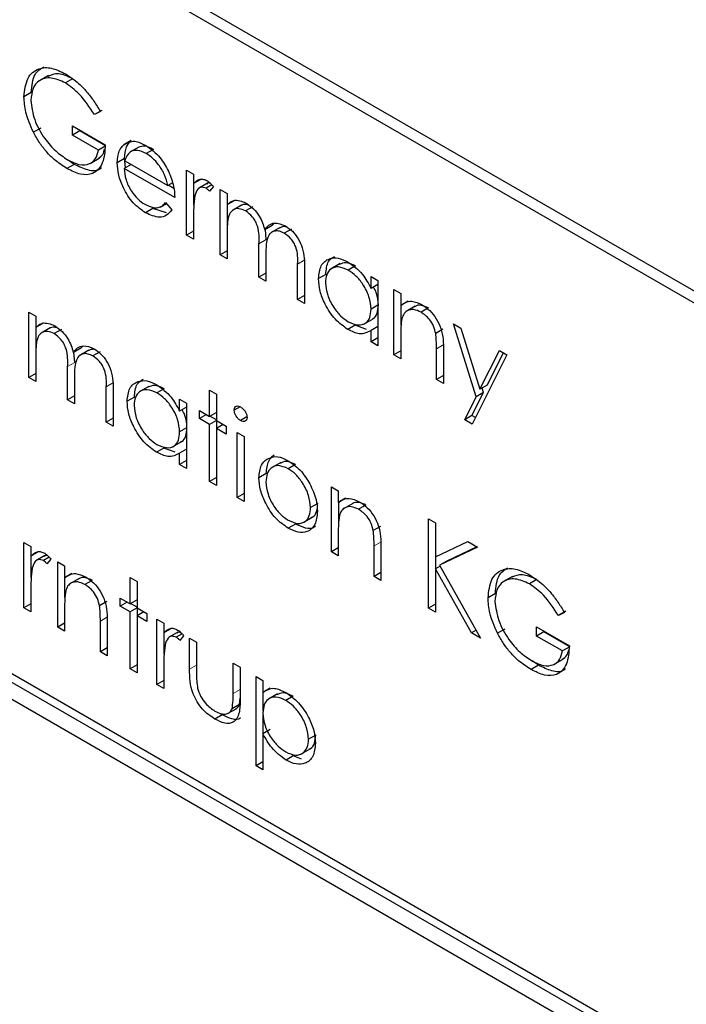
# Paper-space layout 'Blatt2' of a CAD drawing. Header units: millimetres. Extents: x 5 to 418, y 2 to 292.
# Tile 35 of 66: x 94.43 to 97.01, y 193.66 to 197.47. Entities that reach past the tile are written whole.
import ezdxf

# ---------------------------------------------------------------- set-up
doc = ezdxf.new("R2010")
doc.units = ezdxf.units.MM

psp = doc.layouts.new('Blatt2')

# ---------------------------------------------------------------- linework, layer by layer
at = {"color": 7, "linetype": 'Continuous', "lineweight": 25}
for p, q in [((106.5349, 190.9433), (92.2514, 199.1891)), ((106.4945, 190.92), (92.3523, 199.084)), ((94.546, 197.2572), (94.5106, 197.2368)), ((94.6393, 197.2445), (94.611, 197.2282)), ((94.4792, 197.1908), (94.4509, 197.1745)), ((94.7516, 197.122), (94.7233, 197.1057)), ((94.7464, 197.1176), (94.7233, 197.1057)), ((94.6389, 197.0614), (94.7656, 196.9883)), ((94.6389, 197.0259), (94.6389, 197.0614)), ((94.5159, 197.0532), (94.4876, 197.0369)), ((94.6672, 197.0423), (94.6389, 197.0259)), ((94.7387, 196.9683), (94.6389, 197.0259)), ((94.6672, 197.0423), (94.6672, 197.0451)), ((94.767, 196.9847), (94.6672, 197.0423)), ((94.7648, 196.9834), (94.7387, 196.9683)), ((94.8651, 197.005), (94.8368, 196.9887)), ((94.8954, 196.9799), (94.86, 196.9595)), ((94.8956, 196.9798), (94.8673, 196.9635)), ((94.952, 196.9709), (94.9237, 196.9546)), ((94.6456, 196.9129), (94.6173, 196.8966)), ((94.6456, 196.9129), (94.6221, 196.9297)), ((94.7067, 196.9165), (94.7421, 196.9369)), ((94.8399, 196.9352), (94.8116, 196.9189)), ((94.8653, 196.9129), (94.8385, 196.8974)), ((94.8444, 196.9008), (94.8399, 196.9352)), ((94.8413, 196.9268), (95.0073, 196.831)), ((95.0342, 196.7844), (94.8385, 196.8974)), ((95.0803, 196.8908), (95.1071, 196.8753)), ((95.0803, 196.6382), (95.0803, 196.8908)), ((95.1071, 196.8753), (95.1071, 196.8381)), ((95.0253, 196.8413), (95.0073, 196.831)), ((95.0307, 196.8191), (95.0088, 196.8318)), ((95.1354, 196.8544), (95.1071, 196.8381)), ((95.1085, 196.7553), (95.1085, 196.8389)), ((95.1613, 196.8399), (95.126, 196.8195)), ((95.1778, 196.8338), (95.1554, 196.8208)), ((95.1839, 196.8268), (95.1691, 196.8084)), ((95.2107, 196.8155), (95.2376, 196.8)), ((95.2107, 196.5629), (95.2107, 196.8155)), ((95.2376, 196.8), (95.2376, 196.7561)), ((94.9777, 196.7473), (95.0019, 196.7613)), ((94.9988, 196.765), (95.0227, 196.7367)), ((95.2659, 196.7724), (95.2376, 196.7561)), ((95.239, 196.6645), (95.239, 196.7569)), ((95.2929, 196.7549), (95.2576, 196.7345)), ((94.9499, 196.7417), (94.9216, 196.7253)), ((95.0029, 196.7245), (94.9499, 196.7417)), ((95.3366, 196.7489), (95.3084, 196.7325)), ((95.1071, 196.7076), (95.1071, 196.6227)), ((95.4109, 196.676), (95.4189, 196.6847)), ((95.1071, 196.6537), (95.0803, 196.6382)), ((95.2376, 196.6537), (95.2376, 196.5474)), ((95.4109, 196.676), (95.3827, 196.6597)), ((95.3887, 196.6213), (95.3851, 196.6611)), ((95.4426, 196.6688), (95.4073, 196.6484)), ((95.4865, 196.6624), (95.4582, 196.646)), ((95.1071, 196.6227), (95.0803, 196.6382)), ((95.3604, 196.4765), (95.3604, 196.6049)), ((95.2376, 196.5784), (95.2107, 196.5629)), ((95.2376, 196.5474), (95.2107, 196.5629)), ((95.3873, 196.5592), (95.3873, 196.461)), ((95.5101, 196.3901), (95.5101, 196.527)), ((95.6748, 196.5284), (95.6395, 196.508)), ((95.3873, 196.492), (95.3604, 196.4765)), ((95.5369, 196.5114), (95.5369, 196.3746)), ((95.619, 196.4869), (95.5907, 196.4705)), ((95.7342, 196.5194), (95.7059, 196.503)), ((95.3873, 196.461), (95.3604, 196.4765)), ((95.7941, 196.432), (95.7941, 196.4787)), ((95.7941, 196.4787), (95.8209, 196.4632)), ((95.8209, 196.4632), (95.8209, 196.2106)), ((95.8209, 196.4475), (95.7941, 196.432)), ((95.8823, 196.4278), (95.9092, 196.4123)), ((95.8823, 196.1752), (95.8823, 196.4278)), ((95.9092, 196.4123), (95.9092, 196.3667)), ((95.5369, 196.4056), (95.5101, 196.3901)), ((95.5369, 196.3746), (95.5101, 196.3901)), ((95.9375, 196.383), (95.9092, 196.3667)), ((94.4701, 196.3403), (94.4969, 196.3248)), ((94.4701, 196.0877), (94.4701, 196.3403)), ((95.8209, 196.3674), (95.7941, 196.3519)), ((95.9106, 196.2898), (95.9106, 196.3675)), ((95.9652, 196.3633), (95.9298, 196.3428)), ((96.016, 196.3567), (95.9878, 196.3403)), ((94.4969, 196.3248), (94.4969, 196.2809)), ((94.5252, 196.2973), (94.4969, 196.2809)), ((95.7666, 196.2944), (95.802, 196.3148)), ((94.4983, 196.1893), (94.4983, 196.2817)), ((94.5523, 196.2798), (94.5169, 196.2593)), ((94.596, 196.2737), (94.5677, 196.2574)), ((95.733, 196.2896), (95.7047, 196.2733)), ((95.777, 196.2734), (95.733, 196.2896)), ((95.8209, 196.2853), (95.7941, 196.2698)), ((95.7941, 196.2261), (95.7941, 196.2698)), ((96.0725, 196.2744), (96.0442, 196.258)), ((96.1126, 196.2948), (96.1416, 196.2781)), ((96.201, 196.0127), (96.1126, 196.2948)), ((96.1416, 196.2781), (96.2156, 196.0419)), ((95.8209, 196.2416), (95.7941, 196.2261)), ((95.8209, 196.2106), (95.7941, 196.2261)), ((95.9092, 196.251), (95.9092, 196.1597)), ((94.6703, 196.2008), (94.642, 196.1845)), ((94.648, 196.1461), (94.6444, 196.1859)), ((94.7019, 196.1936), (94.6666, 196.1732)), ((94.6703, 196.2008), (94.6783, 196.2095)), ((94.7458, 196.1872), (94.7175, 196.1709)), ((95.9092, 196.1907), (95.8823, 196.1752)), ((96.0474, 196.0799), (96.0474, 196.1987)), ((96.0742, 196.1934), (96.0742, 196.0644)), ((96.2156, 196.0419), (96.2908, 196.192)), ((96.2439, 196.0582), (96.3064, 196.183)), ((96.2908, 196.192), (96.3198, 196.1752)), ((94.4969, 196.1785), (94.4969, 196.0722)), ((95.9092, 196.1597), (95.8823, 196.1752)), ((96.3198, 196.1752), (96.1855, 195.9071)), ((94.6197, 196.0013), (94.6197, 196.1298)), ((94.4969, 196.1032), (94.4701, 196.0877)), ((94.4969, 196.0722), (94.4701, 196.0877)), ((94.6466, 196.0841), (94.6466, 195.9858)), ((96.0742, 196.0954), (96.0474, 196.0799)), ((96.0742, 196.0644), (96.0474, 196.0799)), ((94.7694, 195.9149), (94.7694, 196.0519)), ((94.7963, 196.0362), (94.7963, 195.8994)), ((94.9341, 196.0533), (94.8988, 196.0329)), ((94.9935, 196.0442), (94.9652, 196.0279)), ((95.1685, 196.0391), (95.1954, 196.0235)), ((95.1685, 195.9371), (95.1685, 196.0391)), ((96.1848, 195.9402), (96.2293, 196.029)), ((96.2293, 196.029), (96.201, 196.0127)), ((96.2439, 196.0582), (96.2156, 196.0419)), ((96.2293, 196.029), (96.2238, 196.0466)), ((94.6466, 196.0168), (94.6197, 196.0013)), ((94.6466, 195.9858), (94.6197, 196.0013)), ((94.8783, 196.0117), (94.85, 195.9954)), ((95.0534, 195.9568), (95.0534, 196.0036)), ((95.0534, 196.0036), (95.0803, 195.9881)), ((95.1954, 196.0235), (95.1954, 195.9216)), ((96.1565, 195.9238), (96.201, 196.0127)), ((95.0803, 195.9724), (95.0534, 195.9568)), ((95.0803, 195.9881), (95.0803, 195.7355)), ((95.1301, 195.9593), (95.1685, 195.9371)), ((95.1301, 195.9283), (95.1301, 195.9593)), ((95.1954, 195.9526), (95.1685, 195.9371)), ((95.2873, 195.9746), (95.2645, 195.9614)), ((98.8559, 192.3368), (92.6333, 195.929)), ((98.8842, 192.3531), (92.6616, 195.9453)), ((94.7963, 195.9304), (94.7694, 195.9149)), ((94.7963, 195.8994), (94.7694, 195.9149)), ((95.157, 195.9438), (95.1301, 195.9283)), ((95.1685, 195.9061), (95.1301, 195.9283)), ((95.1954, 195.9216), (95.1685, 195.9061)), ((95.1954, 195.9232), (95.1699, 195.9379)), ((95.1954, 195.9216), (95.2338, 195.8995)), ((95.1968, 195.8914), (95.1968, 195.9208)), ((95.314, 195.9349), (95.2893, 195.9206)), ((96.1848, 195.9402), (96.1565, 195.9238)), ((96.1855, 195.9071), (96.1565, 195.9238)), ((96.1982, 195.9324), (96.1848, 195.9402)), ((95.0803, 195.8922), (95.0534, 195.8767)), ((95.1685, 195.6845), (95.1685, 195.9061)), ((95.2223, 195.9061), (95.1954, 195.8906)), ((95.1954, 195.8906), (95.1954, 195.669)), ((95.2338, 195.8684), (95.1954, 195.8906)), ((95.2338, 195.8995), (95.2338, 195.8684)), ((92.6333, 195.8636), (98.8559, 192.2714)), ((95.0259, 195.8192), (95.0613, 195.8396)), ((95.276, 195.8751), (95.3028, 195.8596)), ((95.276, 195.6225), (95.276, 195.8751)), ((95.3028, 195.8596), (95.3028, 195.607)), ((94.9923, 195.8145), (94.964, 195.7981)), ((95.0363, 195.7982), (94.9923, 195.8145)), ((95.0803, 195.8102), (95.0534, 195.7947)), ((95.0534, 195.751), (95.0534, 195.7947)), ((95.0803, 195.7665), (95.0534, 195.751)), ((95.0803, 195.7355), (95.0534, 195.751)), ((95.4447, 195.7586), (95.4094, 195.7382)), ((95.5019, 195.7507), (95.4736, 195.7344)), ((95.1954, 195.7), (95.1685, 195.6845)), ((95.3887, 195.7157), (95.3604, 195.6994)), ((95.1954, 195.669), (95.1685, 195.6845)), ((95.6406, 195.6646), (95.6674, 195.6491)), ((95.6406, 195.412), (95.6406, 195.6646)), ((95.6674, 195.6491), (95.6674, 195.6035)), ((95.3028, 195.638), (95.276, 195.6225)), ((95.3028, 195.607), (95.276, 195.6225)), ((95.6957, 195.6199), (95.6674, 195.6035)), ((95.5883, 195.6003), (95.56, 195.5839)), ((95.6688, 195.5266), (95.6688, 195.6044)), ((95.7234, 195.6001), (95.688, 195.5797)), ((95.7743, 195.5935), (95.746, 195.5772)), ((95.5314, 195.5258), (95.5667, 195.5462)), ((96.0167, 195.5406), (96.0435, 195.5251)), ((96.0167, 195.1949), (96.0167, 195.5406)), ((95.502, 195.5202), (95.4737, 195.5039)), ((95.8307, 195.5112), (95.8024, 195.4949)), ((96.0435, 195.5251), (96.0435, 195.3934)), ((95.6674, 195.4878), (95.6674, 195.3965)), ((94.4509, 195.4487), (94.4777, 195.4332)), ((94.4509, 195.1961), (94.4509, 195.4487)), ((94.4777, 195.4332), (94.4777, 195.396)), ((95.6674, 195.4275), (95.6406, 195.412)), ((95.8056, 195.3168), (95.8056, 195.4356)), ((95.8324, 195.4302), (95.8324, 195.3012)), ((96.0435, 195.3934), (96.1683, 195.453)), ((96.2066, 195.4309), (96.0595, 195.3607)), ((96.2039, 195.4325), (96.0878, 195.377)), ((96.1683, 195.453), (96.2066, 195.4309)), ((94.506, 195.4123), (94.4777, 195.396)), ((94.4792, 195.3132), (94.4792, 195.3968)), ((94.5319, 195.3978), (94.4966, 195.3774)), ((94.5484, 195.3916), (94.526, 195.3787)), ((94.5545, 195.3846), (94.5397, 195.3663)), ((95.6674, 195.3965), (95.6406, 195.412)), ((96.0449, 195.347), (96.0449, 195.3941)), ((94.5814, 195.3734), (94.6082, 195.3578)), ((94.5814, 195.1208), (94.5814, 195.3734)), ((94.6082, 195.3578), (94.6082, 195.3123)), ((96.0618, 195.3567), (96.0435, 195.3462)), ((96.0435, 195.3462), (96.0435, 195.1794)), ((96.1823, 195.0993), (96.0435, 195.3462)), ((96.0878, 195.377), (96.0595, 195.3607)), ((96.0595, 195.3607), (96.2181, 195.0786)), ((94.6365, 195.3286), (94.6082, 195.3123)), ((94.6096, 195.2353), (94.6096, 195.3131)), ((94.6642, 195.3088), (94.6288, 195.2884)), ((94.8615, 195.3136), (94.8884, 195.298)), ((94.8615, 195.2116), (94.8615, 195.3136)), ((95.8324, 195.3323), (95.8056, 195.3168)), ((95.8324, 195.3012), (95.8056, 195.3168)), ((96.342, 195.3177), (96.3067, 195.2973)), ((96.4353, 195.305), (96.407, 195.2886)), ((94.7151, 195.3022), (94.6868, 195.2859)), ((94.8884, 195.298), (94.8884, 195.1961)), ((94.4777, 195.2655), (94.4777, 195.1806)), ((94.8231, 195.2338), (94.8615, 195.2116)), ((94.8231, 195.2028), (94.8231, 195.2338)), ((96.2752, 195.2513), (96.2469, 195.2349)), ((94.4777, 195.2116), (94.4509, 195.1961)), ((94.4777, 195.1806), (94.4509, 195.1961)), ((94.6082, 195.1966), (94.6082, 195.1052)), ((94.7715, 195.2199), (94.7432, 195.2036)), ((94.85, 195.2183), (94.8231, 195.2028)), ((94.8615, 195.1806), (94.8231, 195.2028)), ((94.8884, 195.2271), (94.8615, 195.2116)), ((94.8884, 195.1961), (94.8615, 195.1806)), ((94.8884, 195.1978), (94.8629, 195.2124)), ((94.8884, 195.1961), (94.9267, 195.174)), ((94.8898, 195.1659), (94.8898, 195.1953)), ((96.0435, 195.2104), (96.0167, 195.1949)), ((96.0435, 195.1794), (96.0167, 195.1949)), ((94.8615, 194.959), (94.8615, 195.1806)), ((94.9152, 195.1806), (94.8884, 195.1651)), ((94.8884, 195.1651), (94.8884, 194.9435)), ((94.9267, 195.1429), (94.8884, 195.1651)), ((94.9267, 195.174), (94.9267, 195.1429)), ((94.9651, 195.1518), (94.992, 195.1363)), ((94.9651, 194.8992), (94.9651, 195.1518)), ((96.5477, 195.1825), (96.5194, 195.1661)), ((96.5424, 195.1781), (96.5194, 195.1661)), ((94.6082, 195.1363), (94.5814, 195.1208)), ((94.6082, 195.1052), (94.5814, 195.1208)), ((94.7464, 195.0255), (94.7464, 195.1443)), ((94.7732, 195.139), (94.7732, 195.01)), ((94.992, 195.1363), (94.992, 195.0991)), ((95.0203, 195.1154), (94.992, 195.0991)), ((96.3119, 195.1136), (96.2836, 195.0973)), ((96.435, 195.1218), (96.5616, 195.0487)), ((96.435, 195.0864), (96.435, 195.1218)), ((94.9934, 195.0163), (94.9934, 195.0999)), ((95.0462, 195.1009), (95.0108, 195.0805)), ((95.0626, 195.0948), (95.0403, 195.0818)), ((95.0687, 195.0878), (95.054, 195.0694)), ((95.0918, 195.0787), (95.1186, 195.0632)), ((95.0918, 194.958), (95.0918, 195.0787)), ((96.2006, 195.1098), (96.1823, 195.0993)), ((96.2181, 195.0786), (96.1823, 195.0993)), ((96.4633, 195.1027), (96.435, 195.0864)), ((96.5347, 195.0288), (96.435, 195.0864)), ((96.4633, 195.1027), (96.4633, 195.1055)), ((96.563, 195.0451), (96.4633, 195.1027)), ((94.7732, 195.041), (94.7464, 195.0255)), ((95.1186, 195.0632), (95.1186, 194.946)), ((96.5608, 195.0438), (96.5347, 195.0288)), ((94.7732, 195.01), (94.7464, 195.0255)), ((94.8884, 194.9745), (94.8615, 194.959)), ((94.992, 194.9686), (94.992, 194.8837)), ((95.2606, 194.9812), (95.2875, 194.9657)), ((95.2606, 194.8641), (95.2606, 194.9812)), ((95.2875, 194.9657), (95.2875, 194.8427)), ((96.4416, 194.9734), (96.4133, 194.957)), ((96.4416, 194.9734), (96.4181, 194.9902)), ((96.5028, 194.977), (96.5381, 194.9974)), ((94.8884, 194.9435), (94.8615, 194.959)), ((95.3489, 194.9303), (95.3758, 194.9148)), ((95.3489, 194.5846), (95.3489, 194.9303)), ((94.992, 194.9147), (94.9651, 194.8992)), ((94.992, 194.8837), (94.9651, 194.8992)), ((95.3758, 194.9148), (95.3758, 194.868)), ((95.404, 194.8843), (95.3758, 194.868)), ((95.3772, 194.7973), (95.3772, 194.8688)), ((95.4324, 194.8628), (95.397, 194.8424)), ((95.4922, 194.8536), (95.4639, 194.8373)), ((95.2845, 194.8214), (95.2562, 194.8051)), ((95.2845, 194.8214), (95.2875, 194.8457)), ((95.2181, 194.7814), (95.1898, 194.7651)), ((95.239, 194.7861), (95.2744, 194.8066)), ((95.3772, 194.7087), (95.3772, 194.7794)), ((95.404, 194.7243), (95.3758, 194.7079)), ((95.3758, 194.7079), (95.3758, 194.5691)), ((95.5806, 194.7032), (95.5523, 194.6869)), ((95.4933, 194.6225), (95.465, 194.6062)), ((95.5251, 194.6102), (95.4933, 194.6225)), ((95.5228, 194.6292), (95.5582, 194.6496)), ((95.3758, 194.6001), (95.3489, 194.5846)), ((95.3758, 194.5691), (95.3489, 194.5846))]:
    psp.add_line(p, q, dxfattribs=at)
at = {"color": 7, "linetype": 'Continuous', "lineweight": 18}
for p, q in [((95.3887, 196.6213), (95.3604, 196.6049)), ((95.5384, 196.5434), (95.5101, 196.527)), ((96.0756, 196.2151), (96.0474, 196.1987)), ((94.648, 196.1461), (94.6197, 196.1298)), ((94.7977, 196.0682), (94.7694, 196.0519)), ((95.8339, 195.4519), (95.8056, 195.4356)), ((94.7747, 195.1606), (94.7464, 195.1443)), ((95.1186, 194.9735), (95.0918, 194.958)), ((95.2875, 194.8796), (95.2606, 194.8641))]:
    psp.add_line(p, q, dxfattribs=at)
for centre, major_axis, ratio, start_param, end_param in [((368.4331, 359.4387), (379.9846, 5.8274), 0.587244, 3.834585, 4.001386), ((368.4331, 347.9513), (379.9866, -5.634), 0.567146, 3.873355, 3.997444), ((368.4183, 360.4098), (378.7845, 5.8277), 0.587275, 3.871004, 3.964908)]:
    psp.add_ellipse(centre, major_axis=major_axis, ratio=ratio, start_param=start_param, end_param=end_param, dxfattribs=at)
at = {"color": 7, "linetype": 'Continuous', "lineweight": 25}
for points, knots in [([(83.7513, 207.7802), (84.5596, 207.2559), (86.9034, 205.7356), (90.8544, 203.2552), (95.6337, 200.3556), (100.5049, 197.506), (105.4646, 194.7061), (110.5125, 191.9579), (114.4004, 189.9135), (116.6032, 188.7845), (117.0759, 188.5422)], [0, 0, 0, 0, 0.0774167, 0.2244859, 0.3715556, 0.5186246, 0.6656928, 0.8127599, 0.959826, 1, 1, 1, 1]), ([(94.4509, 197.1745), (94.4538, 197.1999), (94.4597, 197.2507), (94.5028, 197.2866), (94.5565, 197.29), (94.5934, 197.2721), (94.6119, 197.2631)], [0, 0, 0, 0, 0.2795897, 0.5590718, 0.7794111, 1, 1, 1, 1]), ([(94.4792, 197.1908), (94.4815, 197.2171), (94.4857, 197.2634), (94.5146, 197.282), (94.5271, 197.29)], [0, 0, 0, 0, 0.56748, 1, 1, 1, 1]), ([(94.611, 197.2282), (94.592, 197.2365), (94.5542, 197.253), (94.51, 197.2416), (94.4828, 197.2091), (94.4794, 197.1766), (94.4777, 197.1604)], [0, 0, 0, 0, 0.279847, 0.559555, 0.779847, 1, 1, 1, 1]), ([(94.6393, 197.2445), (94.62, 197.2533), (94.5838, 197.27), (94.5561, 197.2588), (94.5432, 197.2535)], [0, 0, 0, 0, 0.530787, 1, 1, 1, 1]), ([(94.6119, 197.2631), (94.629, 197.2518), (94.6572, 197.2331), (94.6938, 197.1946), (94.722, 197.1578), (94.7382, 197.131), (94.7464, 197.1176)], [0, 0, 0, 0, 0.339527, 0.559586, 0.779731, 1, 1, 1, 1]), ([(94.7233, 197.1057), (94.7048, 197.134), (94.6718, 197.1845), (94.6296, 197.2148), (94.611, 197.2282)], [0, 0, 0, 0, 0.5598397, 1, 1, 1, 1]), ([(94.4876, 197.0369), (94.4758, 197.0634), (94.4546, 197.111), (94.452, 197.1551), (94.4509, 197.1745)], [0, 0, 0, 0, 0.5593165, 1, 1, 1, 1]), ([(94.4777, 197.1604), (94.4808, 197.1358), (94.4869, 197.0865), (94.5266, 197.0153), (94.5728, 196.962), (94.604, 196.9412), (94.6196, 196.9307)], [0, 0, 0, 0, 0.279061, 0.558584, 0.779236, 1, 1, 1, 1]), ([(94.6173, 196.8966), (94.6006, 196.9073), (94.5732, 196.925), (94.5373, 196.9613), (94.5097, 196.9969), (94.4949, 197.0235), (94.4876, 197.0369)], [0, 0, 0, 0, 0.339789, 0.559872, 0.779908, 1, 1, 1, 1]), ([(94.7656, 196.9883), (94.7637, 196.9632), (94.76, 196.9133), (94.7222, 196.8735), (94.6704, 196.8701), (94.635, 196.8878), (94.6173, 196.8966)], [0, 0, 0, 0, 0.2803512, 0.5593674, 0.7793709, 1, 1, 1, 1]), ([(94.8116, 196.9189), (94.8129, 196.9353), (94.8153, 196.9646), (94.8302, 196.9813), (94.8368, 196.9887)], [0, 0, 0, 0, 0.559427, 1, 1, 1, 1]), ([(94.8368, 196.9887), (94.8502, 196.9962), (94.8743, 197.0097), (94.9076, 196.9935), (94.9223, 196.9864)], [0, 0, 0, 0, 0.558577, 1, 1, 1, 1]), ([(94.8399, 196.9352), (94.8412, 196.9516), (94.8436, 196.9809), (94.8585, 196.9977), (94.8651, 197.005)], [0, 0, 0, 0, 0.559427, 1, 1, 1, 1]), ([(94.952, 196.9709), (94.9404, 196.9765), (94.9196, 196.9864), (94.9029, 196.9818), (94.8956, 196.9798)], [0, 0, 0, 0, 0.5594582, 1, 1, 1, 1]), ([(94.9223, 196.9864), (94.9418, 196.9726), (94.9765, 196.9479), (95, 196.9048), (95.0104, 196.8859)], [0, 0, 0, 0, 0.558919, 1, 1, 1, 1]), ([(94.6196, 196.9307), (94.6351, 196.9232), (94.6659, 196.9081), (94.7038, 196.9119), (94.7301, 196.9323), (94.7358, 196.9563), (94.7387, 196.9683)], [0, 0, 0, 0, 0.2802537, 0.5599124, 0.7799408, 1, 1, 1, 1]), ([(94.7378, 196.9361), (94.7446, 196.9402), (94.7571, 196.9477), (94.7612, 196.9652), (94.7631, 196.973)], [0, 0, 0, 0, 0.551016, 1, 1, 1, 1]), ([(94.8673, 196.9635), (94.8608, 196.9587), (94.8491, 196.9502), (94.8437, 196.934), (94.8413, 196.9268)], [0, 0, 0, 0, 0.558795, 1, 1, 1, 1]), ([(94.9237, 196.9546), (94.9121, 196.9601), (94.8913, 196.97), (94.8747, 196.9655), (94.8673, 196.9635)], [0, 0, 0, 0, 0.5594582, 1, 1, 1, 1]), ([(95.0073, 196.831), (95.0041, 196.8448), (94.9975, 196.8725), (94.9745, 196.9098), (94.949, 196.9377), (94.9321, 196.949), (94.9237, 196.9546)], [0, 0, 0, 0, 0.280138, 0.559194, 0.779598, 1, 1, 1, 1]), ([(94.7499, 196.9004), (94.748, 196.8981), (94.7364, 196.8844), (94.6976, 196.8881), (94.6629, 196.9046), (94.6456, 196.9129)], [0, 0, 0, 0, 0.089239, 0.543973, 1, 1, 1, 1]), ([(94.9216, 196.7253), (94.905, 196.7367), (94.8718, 196.7593), (94.836, 196.8168), (94.8152, 196.872), (94.8128, 196.9033), (94.8116, 196.9189)], [0, 0, 0, 0, 0.2798853, 0.5588589, 0.779462, 1, 1, 1, 1]), ([(94.8385, 196.8974), (94.8399, 196.883), (94.8426, 196.854), (94.8638, 196.8108), (94.8903, 196.7771), (94.909, 196.7646), (94.9183, 196.7583)], [0, 0, 0, 0, 0.279963, 0.559359, 0.779526, 1, 1, 1, 1]), ([(95.0104, 196.8859), (95.0182, 196.8662), (95.0321, 196.8309), (95.0336, 196.7987), (95.0342, 196.7844)], [0, 0, 0, 0, 0.558897, 1, 1, 1, 1]), ([(95.1071, 196.8381), (95.1146, 196.8456), (95.1251, 196.8561), (95.1457, 196.8559), (95.1556, 196.8513), (95.1605, 196.8489)], [0, 0, 0, 0, 0.558788, 0.779481, 1, 1, 1, 1]), ([(95.1723, 196.8395), (95.1699, 196.8402), (95.1642, 196.842), (95.1606, 196.8387), (95.1584, 196.8367)], [0, 0, 0, 0, 0.4111618, 1, 1, 1, 1]), ([(95.1605, 196.8489), (95.1651, 196.8456), (95.1734, 196.8397), (95.1807, 196.8307), (95.1839, 196.8268)], [0, 0, 0, 0, 0.559243, 1, 1, 1, 1]), ([(95.1119, 196.7915), (95.1101, 196.7764), (95.107, 196.7495), (95.1071, 196.7204), (95.1071, 196.7076)], [0, 0, 0, 0, 0.559636, 1, 1, 1, 1]), ([(95.1554, 196.8208), (95.1491, 196.8229), (95.1364, 196.827), (95.1201, 196.8161), (95.115, 196.8008), (95.1119, 196.7915)], [0, 0, 0, 0, 0.278336, 0.558768, 1, 1, 1, 1]), ([(95.1691, 196.8084), (95.1667, 196.8111), (95.1623, 196.816), (95.1575, 196.8194), (95.1554, 196.8208)], [0, 0, 0, 0, 0.560396, 1, 1, 1, 1]), ([(94.9183, 196.7583), (94.9293, 196.7532), (94.9475, 196.7447), (94.9706, 196.7441), (94.9867, 196.7516), (94.9948, 196.7605), (94.9988, 196.765)], [0, 0, 0, 0, 0.339465, 0.559626, 0.779498, 1, 1, 1, 1]), ([(95.2376, 196.7561), (95.2424, 196.7609), (95.2511, 196.7694), (95.2628, 196.7727), (95.2679, 196.7741)], [0, 0, 0, 0, 0.5601482, 1, 1, 1, 1]), ([(95.2679, 196.7741), (95.276, 196.7735), (95.2904, 196.7725), (95.3061, 196.7644), (95.313, 196.7609)], [0, 0, 0, 0, 0.559743, 1, 1, 1, 1]), ([(95.3223, 196.7536), (95.3184, 196.7552), (95.3058, 196.7603), (95.2961, 196.7559), (95.2894, 196.7528)], [0, 0, 0, 0, 0.309221, 1, 1, 1, 1]), ([(95.313, 196.7609), (95.3218, 196.7548), (95.3393, 196.7426), (95.3678, 196.7076), (95.377, 196.6778), (95.3827, 196.6597)], [0, 0, 0, 0, 0.280809, 0.561507, 1, 1, 1, 1]), ([(95.0227, 196.7367), (95.0166, 196.7288), (95.0044, 196.713), (94.97, 196.7035), (94.94, 196.7171), (94.9216, 196.7253)], [0, 0, 0, 0, 0.280919, 0.561407, 1, 1, 1, 1]), ([(95.3084, 196.7325), (95.2995, 196.7363), (95.2819, 196.7439), (95.2597, 196.7384), (95.2381, 196.7131), (95.2378, 196.6782), (95.2376, 196.6537)], [0, 0, 0, 0, 0.186544, 0.37335, 0.56013, 1, 1, 1, 1]), ([(95.3604, 196.6049), (95.3612, 196.6271), (95.3622, 196.6549), (95.3473, 196.6921), (95.3323, 196.7151), (95.3179, 196.7256), (95.3084, 196.7325)], [0, 0, 0, 0, 0.500537, 0.625897, 0.751368, 1, 1, 1, 1]), ([(95.3827, 196.6597), (95.3876, 196.666), (95.3975, 196.6788), (95.4238, 196.6896), (95.4481, 196.6801), (95.4629, 196.6744)], [0, 0, 0, 0, 0.281263, 0.562094, 1, 1, 1, 1]), ([(95.4582, 196.646), (95.452, 196.6491), (95.4395, 196.6551), (95.4224, 196.6555), (95.408, 196.6501), (95.3869, 196.6262), (95.3871, 196.589), (95.3873, 196.5592)], [0, 0, 0, 0, 0.125317, 0.250662, 0.376086, 0.501515, 1, 1, 1, 1]), ([(95.4689, 196.6697), (95.4686, 196.6698), (95.4622, 196.6725), (95.4515, 196.6719), (95.4431, 196.6681), (95.4393, 196.6663)], [0, 0, 0, 0, 0.023662, 0.556677, 1, 1, 1, 1]), ([(95.5101, 196.527), (95.5107, 196.5482), (95.5115, 196.5747), (95.4954, 196.6092), (95.4808, 196.6301), (95.4672, 196.6397), (95.4582, 196.646)], [0, 0, 0, 0, 0.499445, 0.624933, 0.750561, 1, 1, 1, 1]), ([(95.4629, 196.6744), (95.472, 196.6682), (95.4901, 196.6558), (95.5137, 196.6246), (95.5362, 196.573), (95.5367, 196.5368), (95.5369, 196.5114)], [0, 0, 0, 0, 0.186885, 0.373579, 0.560268, 1, 1, 1, 1]), ([(95.5907, 196.4705), (95.5927, 196.4887), (95.5969, 196.525), (95.6286, 196.5489), (95.666, 196.5532), (95.6924, 196.5406), (95.7056, 196.5343)], [0, 0, 0, 0, 0.279413, 0.559191, 0.779548, 1, 1, 1, 1]), ([(95.619, 196.4869), (95.6206, 196.5056), (95.6236, 196.5384), (95.6442, 196.551), (95.6531, 196.5563)], [0, 0, 0, 0, 0.573159, 1, 1, 1, 1]), ([(95.7342, 196.5194), (95.7212, 196.5255), (95.6975, 196.5366), (95.6799, 196.5284), (95.6721, 196.5247)], [0, 0, 0, 0, 0.551084, 1, 1, 1, 1]), ([(95.7056, 196.5343), (95.7253, 196.5203), (95.7606, 196.4953), (95.7838, 196.4514), (95.7941, 196.432)], [0, 0, 0, 0, 0.559062, 1, 1, 1, 1]), ([(95.7059, 196.503), (95.6931, 196.5087), (95.6675, 196.5201), (95.6383, 196.5106), (95.6208, 196.4876), (95.6186, 196.4657), (95.6175, 196.4547)], [0, 0, 0, 0, 0.279767, 0.559291, 0.779719, 1, 1, 1, 1]), ([(95.7941, 196.3519), (95.7926, 196.3677), (95.7898, 196.3993), (95.7656, 196.4462), (95.7364, 196.4826), (95.7161, 196.4962), (95.7059, 196.503)], [0, 0, 0, 0, 0.27966, 0.55921, 0.779487, 1, 1, 1, 1]), ([(95.7047, 196.2733), (95.6879, 196.2853), (95.6543, 196.3092), (95.6171, 196.3664), (95.5941, 196.4228), (95.5918, 196.4546), (95.5907, 196.4705)], [0, 0, 0, 0, 0.279573, 0.559333, 0.779589, 1, 1, 1, 1]), ([(95.6175, 196.4547), (95.6193, 196.4389), (95.623, 196.4073), (95.6465, 196.3607), (95.6755, 196.3246), (95.6956, 196.3107), (95.7057, 196.3037)], [0, 0, 0, 0, 0.279429, 0.559146, 0.77957, 1, 1, 1, 1]), ([(95.8224, 196.3682), (95.8216, 196.3841), (95.8204, 196.4071), (95.8077, 196.4305), (95.8038, 196.4376)], [0, 0, 0, 0, 0.692809, 1, 1, 1, 1]), ([(95.9092, 196.3667), (95.922, 196.3752), (95.9448, 196.3905), (95.9779, 196.3753), (95.9924, 196.3687)], [0, 0, 0, 0, 0.559141, 1, 1, 1, 1]), ([(95.7057, 196.3037), (95.7185, 196.2981), (95.7441, 196.2869), (95.774, 196.295), (95.7914, 196.3184), (95.7932, 196.3407), (95.7941, 196.3519)], [0, 0, 0, 0, 0.279822, 0.559387, 0.779603, 1, 1, 1, 1]), ([(95.7978, 196.3142), (95.7993, 196.3145), (95.8092, 196.3166), (95.8193, 196.3356), (95.8213, 196.3573), (95.8224, 196.3682)], [0, 0, 0, 0, 0.0864613, 0.543043, 1, 1, 1, 1]), ([(95.9878, 196.3403), (95.9783, 196.3447), (95.9593, 196.3533), (95.937, 196.3484), (95.9209, 196.3364), (95.9158, 196.3231), (95.9133, 196.3164)], [0, 0, 0, 0, 0.279553, 0.559373, 0.779703, 1, 1, 1, 1]), ([(96.016, 196.3567), (96.0067, 196.3608), (95.9879, 196.3692), (95.9696, 196.3672), (95.9628, 196.3614), (95.962, 196.3607)], [0, 0, 0, 0, 0.4662605, 0.9329678, 1, 1, 1, 1]), ([(96.0442, 196.258), (96.042, 196.2673), (96.0377, 196.2858), (96.0183, 196.3192), (95.9993, 196.3323), (95.9878, 196.3403)], [0, 0, 0, 0, 0.281192, 0.561331, 1, 1, 1, 1]), ([(95.9924, 196.3687), (96.0022, 196.362), (96.0219, 196.3487), (96.0476, 196.3156), (96.0737, 196.2602), (96.074, 196.2209), (96.0742, 196.1934)], [0, 0, 0, 0, 0.187021, 0.37389, 0.56061, 1, 1, 1, 1]), ([(94.4969, 196.2809), (94.5018, 196.2857), (94.5104, 196.2943), (94.5221, 196.2975), (94.5273, 196.2989)], [0, 0, 0, 0, 0.5601482, 1, 1, 1, 1]), ([(94.5273, 196.2989), (94.5353, 196.2984), (94.5498, 196.2974), (94.5654, 196.2893), (94.5724, 196.2857)], [0, 0, 0, 0, 0.559743, 1, 1, 1, 1]), ([(95.9133, 196.3164), (95.9118, 196.3047), (95.9092, 196.2837), (95.9092, 196.261), (95.9092, 196.251)], [0, 0, 0, 0, 0.559658, 1, 1, 1, 1]), ([(94.5677, 196.2574), (94.5589, 196.2612), (94.5412, 196.2688), (94.519, 196.2632), (94.4974, 196.238), (94.4971, 196.203), (94.4969, 196.1785)], [0, 0, 0, 0, 0.186544, 0.37335, 0.56013, 1, 1, 1, 1]), ([(94.5816, 196.2785), (94.5777, 196.2801), (94.5651, 196.2851), (94.5555, 196.2807), (94.5488, 196.2776)], [0, 0, 0, 0, 0.309221, 1, 1, 1, 1]), ([(94.6197, 196.1298), (94.6205, 196.152), (94.6216, 196.1798), (94.6066, 196.217), (94.5916, 196.2399), (94.5772, 196.2504), (94.5677, 196.2574)], [0, 0, 0, 0, 0.500537, 0.625897, 0.751368, 1, 1, 1, 1]), ([(94.5724, 196.2857), (94.5811, 196.2796), (94.5986, 196.2675), (94.6272, 196.2325), (94.6364, 196.2027), (94.642, 196.1845)], [0, 0, 0, 0, 0.280809, 0.561507, 1, 1, 1, 1]), ([(95.7941, 196.2698), (95.7799, 196.2625), (95.7545, 196.2493), (95.72, 196.2659), (95.7047, 196.2733)], [0, 0, 0, 0, 0.558763, 1, 1, 1, 1]), ([(96.0474, 196.1987), (96.0474, 196.2095), (96.0475, 196.2287), (96.0452, 196.2491), (96.0442, 196.258)], [0, 0, 0, 0, 0.560255, 1, 1, 1, 1]), ([(94.642, 196.1845), (94.6469, 196.1909), (94.6569, 196.2036), (94.6832, 196.2144), (94.7074, 196.205), (94.7222, 196.1992)], [0, 0, 0, 0, 0.281263, 0.562094, 1, 1, 1, 1]), ([(94.7282, 196.1945), (94.728, 196.1946), (94.7215, 196.1974), (94.7108, 196.1968), (94.7024, 196.1929), (94.6986, 196.1912)], [0, 0, 0, 0, 0.023662, 0.556677, 1, 1, 1, 1]), ([(94.7222, 196.1992), (94.7313, 196.193), (94.7494, 196.1806), (94.773, 196.1495), (94.7956, 196.0978), (94.796, 196.0616), (94.7963, 196.0362)], [0, 0, 0, 0, 0.186885, 0.373579, 0.560268, 1, 1, 1, 1]), ([(94.7175, 196.1709), (94.7113, 196.1739), (94.6989, 196.18), (94.6818, 196.1804), (94.6673, 196.175), (94.6462, 196.151), (94.6464, 196.1138), (94.6466, 196.0841)], [0, 0, 0, 0, 0.125317, 0.250662, 0.376086, 0.501515, 1, 1, 1, 1]), ([(94.7694, 196.0519), (94.77, 196.0731), (94.7708, 196.0995), (94.7547, 196.1341), (94.7401, 196.155), (94.7265, 196.1645), (94.7175, 196.1709)], [0, 0, 0, 0, 0.499445, 0.624933, 0.750561, 1, 1, 1, 1]), ([(94.85, 195.9954), (94.8521, 196.0136), (94.8562, 196.0499), (94.8879, 196.0737), (94.9254, 196.078), (94.9517, 196.0654), (94.9649, 196.0591)], [0, 0, 0, 0, 0.279413, 0.559191, 0.779548, 1, 1, 1, 1]), ([(94.8783, 196.0117), (94.88, 196.0305), (94.8829, 196.0632), (94.9036, 196.0758), (94.9124, 196.0812)], [0, 0, 0, 0, 0.573159, 1, 1, 1, 1]), ([(94.9652, 196.0279), (94.9524, 196.0336), (94.9268, 196.0449), (94.8976, 196.0354), (94.8801, 196.0125), (94.8779, 195.9905), (94.8769, 195.9795)], [0, 0, 0, 0, 0.279767, 0.559291, 0.779719, 1, 1, 1, 1]), ([(94.9935, 196.0442), (94.9805, 196.0503), (94.9568, 196.0614), (94.9393, 196.0532), (94.9314, 196.0496)], [0, 0, 0, 0, 0.551084, 1, 1, 1, 1]), ([(94.9649, 196.0591), (94.9846, 196.0451), (95.0199, 196.0201), (95.0432, 195.9762), (95.0534, 195.9568)], [0, 0, 0, 0, 0.559062, 1, 1, 1, 1]), ([(94.964, 195.7981), (94.9472, 195.8101), (94.9136, 195.8341), (94.8764, 195.8913), (94.8534, 195.9477), (94.8511, 195.9795), (94.85, 195.9954)], [0, 0, 0, 0, 0.2795734, 0.559333, 0.7795891, 1, 1, 1, 1]), ([(95.0534, 195.8767), (95.052, 195.8925), (95.0491, 195.9241), (95.0249, 195.9711), (94.9958, 196.0075), (94.9754, 196.0211), (94.9652, 196.0279)], [0, 0, 0, 0, 0.27966, 0.55921, 0.779487, 1, 1, 1, 1]), ([(94.8769, 195.9795), (94.8787, 195.9637), (94.8823, 195.9321), (94.9059, 195.8856), (94.9348, 195.8494), (94.9549, 195.8355), (94.965, 195.8286)], [0, 0, 0, 0, 0.279429, 0.559146, 0.77957, 1, 1, 1, 1]), ([(95.0817, 195.8931), (95.0809, 195.909), (95.0797, 195.9319), (95.0671, 195.9553), (95.0632, 195.9625)], [0, 0, 0, 0, 0.692809, 1, 1, 1, 1]), ([(95.2645, 195.9614), (95.265, 195.9652), (95.2659, 195.9728), (95.273, 195.9773), (95.281, 195.9778), (95.2865, 195.9751), (95.2893, 195.9738)], [0, 0, 0, 0, 0.279289, 0.558897, 0.779452, 1, 1, 1, 1]), ([(95.2893, 195.9206), (95.2858, 195.923), (95.2788, 195.928), (95.2707, 195.9395), (95.2654, 195.9513), (95.2648, 195.958), (95.2645, 195.9614)], [0, 0, 0, 0, 0.279784, 0.559698, 0.779921, 1, 1, 1, 1]), ([(95.2893, 195.9738), (95.2928, 195.9713), (95.3, 195.9663), (95.3081, 195.9546), (95.3135, 195.9427), (95.3141, 195.936), (95.3144, 195.9326)], [0, 0, 0, 0, 0.279869, 0.559866, 0.779911, 1, 1, 1, 1]), ([(95.3144, 195.9326), (95.3138, 195.9288), (95.3128, 195.9212), (95.3056, 195.917), (95.2976, 195.9165), (95.2921, 195.9192), (95.2893, 195.9206)], [0, 0, 0, 0, 0.27916, 0.558862, 0.779356, 1, 1, 1, 1]), ([(94.965, 195.8286), (94.9778, 195.823), (95.0035, 195.8117), (95.0334, 195.8198), (95.0508, 195.8432), (95.0525, 195.8656), (95.0534, 195.8767)], [0, 0, 0, 0, 0.279822, 0.559387, 0.779603, 1, 1, 1, 1]), ([(95.0571, 195.8391), (95.0587, 195.8394), (95.0686, 195.8414), (95.0786, 195.8605), (95.0806, 195.8822), (95.0817, 195.8931)], [0, 0, 0, 0, 0.086461, 0.543043, 1, 1, 1, 1]), ([(95.0534, 195.7947), (95.0392, 195.7873), (95.0139, 195.7741), (94.9793, 195.7908), (94.964, 195.7981)], [0, 0, 0, 0, 0.5587633, 1, 1, 1, 1]), ([(95.3604, 195.6994), (95.362, 195.7171), (95.3648, 195.7487), (95.3826, 195.7646), (95.3904, 195.7716)], [0, 0, 0, 0, 0.559285, 1, 1, 1, 1]), ([(95.3887, 195.7157), (95.3903, 195.7334), (95.3931, 195.765), (95.4109, 195.781), (95.4187, 195.788)], [0, 0, 0, 0, 0.559285, 1, 1, 1, 1]), ([(95.3904, 195.7716), (95.4039, 195.7774), (95.4281, 195.7876), (95.4598, 195.7722), (95.4737, 195.7654)], [0, 0, 0, 0, 0.55888, 1, 1, 1, 1]), ([(95.5019, 195.7507), (95.4889, 195.7568), (95.4658, 195.7675), (95.4493, 195.7587), (95.442, 195.7548)], [0, 0, 0, 0, 0.5643768, 1, 1, 1, 1]), ([(95.4737, 195.7654), (95.4915, 195.753), (95.5232, 195.7308), (95.5466, 195.6926), (95.5569, 195.6758)], [0, 0, 0, 0, 0.559182, 1, 1, 1, 1]), ([(95.4736, 195.7344), (95.4608, 195.74), (95.4353, 195.7511), (95.4073, 195.7397), (95.3899, 195.717), (95.3881, 195.6947), (95.3873, 195.6836)], [0, 0, 0, 0, 0.2794842, 0.5592561, 0.7795472, 1, 1, 1, 1]), ([(95.56, 195.5839), (95.5585, 195.5996), (95.5556, 195.6308), (95.5319, 195.677), (95.5038, 195.7138), (95.4837, 195.7275), (95.4736, 195.7344)], [0, 0, 0, 0, 0.2795862, 0.5593981, 0.7796526, 1, 1, 1, 1]), ([(95.4737, 195.5039), (95.457, 195.5155), (95.4235, 195.5388), (95.3866, 195.5959), (95.364, 195.6518), (95.3616, 195.6835), (95.3604, 195.6994)], [0, 0, 0, 0, 0.279776, 0.559179, 0.779592, 1, 1, 1, 1]), ([(95.3873, 195.6836), (95.3889, 195.6681), (95.3921, 195.6371), (95.4149, 195.5908), (95.4438, 195.5553), (95.4637, 195.5418), (95.4736, 195.535)], [0, 0, 0, 0, 0.279618, 0.559167, 0.779512, 1, 1, 1, 1]), ([(95.5569, 195.6758), (95.5665, 195.6551), (95.5838, 195.6182), (95.5859, 195.5838), (95.5868, 195.5686)], [0, 0, 0, 0, 0.559216, 1, 1, 1, 1]), ([(95.6674, 195.6035), (95.6802, 195.6121), (95.703, 195.6273), (95.7361, 195.6122), (95.7507, 195.6055)], [0, 0, 0, 0, 0.559141, 1, 1, 1, 1]), ([(95.4736, 195.535), (95.4863, 195.5293), (95.5117, 195.518), (95.5403, 195.5278), (95.5571, 195.5512), (95.559, 195.573), (95.56, 195.5839)], [0, 0, 0, 0, 0.279745, 0.559113, 0.779606, 1, 1, 1, 1]), ([(95.5623, 195.5461), (95.5645, 195.5466), (95.5748, 195.549), (95.585, 195.5683), (95.5872, 195.5896), (95.5883, 195.6003)], [0, 0, 0, 0, 0.119123, 0.559661, 1, 1, 1, 1]), ([(95.746, 195.5772), (95.7365, 195.5815), (95.7175, 195.5902), (95.6953, 195.5853), (95.6791, 195.5733), (95.6741, 195.5599), (95.6716, 195.5532)], [0, 0, 0, 0, 0.279553, 0.559373, 0.779703, 1, 1, 1, 1]), ([(95.7743, 195.5935), (95.7649, 195.5977), (95.7461, 195.606), (95.7278, 195.604), (95.7211, 195.5982), (95.7202, 195.5975)], [0, 0, 0, 0, 0.4662605, 0.9329678, 1, 1, 1, 1]), ([(95.8024, 195.4949), (95.8003, 195.5042), (95.796, 195.5227), (95.7765, 195.556), (95.7576, 195.5692), (95.746, 195.5772)], [0, 0, 0, 0, 0.281192, 0.561331, 1, 1, 1, 1]), ([(95.7507, 195.6055), (95.7605, 195.5988), (95.7801, 195.5855), (95.8058, 195.5525), (95.8319, 195.497), (95.8322, 195.4578), (95.8324, 195.4302)], [0, 0, 0, 0, 0.187021, 0.37389, 0.56061, 1, 1, 1, 1]), ([(95.5868, 195.5686), (95.5848, 195.5506), (95.5807, 195.5146), (95.5505, 195.4888), (95.5131, 195.4846), (95.4869, 195.4975), (95.4737, 195.5039)], [0, 0, 0, 0, 0.279521, 0.559381, 0.779507, 1, 1, 1, 1]), ([(95.6716, 195.5532), (95.6701, 195.5415), (95.6674, 195.5206), (95.6674, 195.4978), (95.6674, 195.4878)], [0, 0, 0, 0, 0.559658, 1, 1, 1, 1]), ([(95.5797, 195.5124), (95.578, 195.5106), (95.5687, 195.5011), (95.5407, 195.502), (95.5149, 195.5141), (95.502, 195.5202)], [0, 0, 0, 0, 0.100871, 0.55006, 1, 1, 1, 1]), ([(95.8056, 195.4356), (95.8056, 195.4463), (95.8057, 195.4655), (95.8034, 195.4859), (95.8024, 195.4949)], [0, 0, 0, 0, 0.560255, 1, 1, 1, 1]), ([(94.4777, 195.396), (94.4852, 195.4035), (94.4957, 195.414), (94.5163, 195.4138), (94.5262, 195.4091), (94.5311, 195.4068)], [0, 0, 0, 0, 0.558788, 0.779481, 1, 1, 1, 1]), ([(94.526, 195.3787), (94.5197, 195.3808), (94.507, 195.3849), (94.4907, 195.374), (94.4856, 195.3587), (94.4825, 195.3494)], [0, 0, 0, 0, 0.278336, 0.558768, 1, 1, 1, 1]), ([(94.5429, 195.3973), (94.5405, 195.3981), (94.5348, 195.3999), (94.5312, 195.3966), (94.5291, 195.3946)], [0, 0, 0, 0, 0.411162, 1, 1, 1, 1]), ([(94.5311, 195.4068), (94.5357, 195.4035), (94.5441, 195.3975), (94.5513, 195.3886), (94.5545, 195.3846)], [0, 0, 0, 0, 0.559243, 1, 1, 1, 1]), ([(94.4825, 195.3494), (94.4808, 195.3343), (94.4776, 195.3073), (94.4777, 195.2783), (94.4777, 195.2655)], [0, 0, 0, 0, 0.559636, 1, 1, 1, 1]), ([(94.5397, 195.3663), (94.5373, 195.369), (94.5329, 195.3739), (94.5281, 195.3772), (94.526, 195.3787)], [0, 0, 0, 0, 0.560396, 1, 1, 1, 1]), ([(96.2469, 195.2349), (96.2499, 195.2603), (96.2558, 195.3111), (96.2988, 195.347), (96.3525, 195.3504), (96.3894, 195.3325), (96.4079, 195.3236)], [0, 0, 0, 0, 0.27959, 0.559072, 0.779411, 1, 1, 1, 1]), ([(96.2752, 195.2513), (96.2776, 195.2776), (96.2818, 195.3239), (96.3107, 195.3424), (96.3232, 195.3505)], [0, 0, 0, 0, 0.5674801, 1, 1, 1, 1]), ([(94.6082, 195.3123), (94.621, 195.3208), (94.6438, 195.336), (94.6769, 195.3209), (94.6914, 195.3142)], [0, 0, 0, 0, 0.559141, 1, 1, 1, 1]), ([(94.7151, 195.3022), (94.7057, 195.3064), (94.6869, 195.3148), (94.6686, 195.3127), (94.6619, 195.307), (94.661, 195.3062)], [0, 0, 0, 0, 0.46626, 0.932968, 1, 1, 1, 1]), ([(94.6914, 195.3142), (94.7013, 195.3076), (94.7209, 195.2943), (94.7466, 195.2612), (94.7727, 195.2058), (94.773, 195.1665), (94.7732, 195.139)], [0, 0, 0, 0, 0.187021, 0.37389, 0.56061, 1, 1, 1, 1]), ([(96.407, 195.2886), (96.3881, 195.2969), (96.3502, 195.3134), (96.306, 195.302), (96.2788, 195.2695), (96.2755, 195.237), (96.2738, 195.2208)], [0, 0, 0, 0, 0.279847, 0.559555, 0.779847, 1, 1, 1, 1]), ([(96.4353, 195.305), (96.4161, 195.3138), (96.3799, 195.3304), (96.3522, 195.3192), (96.3392, 195.314)], [0, 0, 0, 0, 0.5307868, 1, 1, 1, 1]), ([(96.4079, 195.3236), (96.4251, 195.3122), (96.4533, 195.2935), (96.4899, 195.255), (96.518, 195.2182), (96.5343, 195.1914), (96.5424, 195.1781)], [0, 0, 0, 0, 0.339527, 0.559586, 0.779731, 1, 1, 1, 1]), ([(94.6868, 195.2859), (94.6773, 195.2902), (94.6583, 195.2989), (94.6361, 195.294), (94.6199, 195.282), (94.6149, 195.2687), (94.6124, 195.262)], [0, 0, 0, 0, 0.279553, 0.559373, 0.779703, 1, 1, 1, 1]), ([(94.7432, 195.2036), (94.741, 195.2129), (94.7368, 195.2314), (94.7173, 195.2648), (94.6983, 195.2779), (94.6868, 195.2859)], [0, 0, 0, 0, 0.281192, 0.561331, 1, 1, 1, 1]), ([(96.5194, 195.1661), (96.5009, 195.1944), (96.4678, 195.2449), (96.4256, 195.2753), (96.407, 195.2886)], [0, 0, 0, 0, 0.5598397, 1, 1, 1, 1]), ([(94.6124, 195.262), (94.6109, 195.2503), (94.6082, 195.2293), (94.6082, 195.2066), (94.6082, 195.1966)], [0, 0, 0, 0, 0.559658, 1, 1, 1, 1]), ([(96.2836, 195.0973), (96.2718, 195.1239), (96.2507, 195.1714), (96.2481, 195.2155), (96.2469, 195.2349)], [0, 0, 0, 0, 0.5593165, 1, 1, 1, 1]), ([(94.7464, 195.1443), (94.7464, 195.1551), (94.7465, 195.1743), (94.7442, 195.1947), (94.7432, 195.2036)], [0, 0, 0, 0, 0.5602545, 1, 1, 1, 1]), ([(96.2738, 195.2208), (96.2768, 195.1962), (96.283, 195.1469), (96.3227, 195.0757), (96.3688, 195.0225), (96.4001, 195.0016), (96.4157, 194.9912)], [0, 0, 0, 0, 0.279061, 0.558584, 0.779236, 1, 1, 1, 1]), ([(94.992, 195.0991), (94.9995, 195.1066), (95.01, 195.1171), (95.0305, 195.1169), (95.0404, 195.1123), (95.0454, 195.1099)], [0, 0, 0, 0, 0.558788, 0.779481, 1, 1, 1, 1]), ([(95.0403, 195.0818), (95.0339, 195.0839), (95.0212, 195.088), (95.0049, 195.0771), (94.9999, 195.0618), (94.9968, 195.0525)], [0, 0, 0, 0, 0.2783358, 0.5587681, 1, 1, 1, 1]), ([(95.054, 195.0694), (95.0515, 195.0722), (95.0472, 195.077), (95.0424, 195.0804), (95.0403, 195.0818)], [0, 0, 0, 0, 0.560396, 1, 1, 1, 1]), ([(95.0571, 195.1005), (95.0548, 195.1012), (95.0491, 195.103), (95.0455, 195.0997), (95.0433, 195.0978)], [0, 0, 0, 0, 0.411162, 1, 1, 1, 1]), ([(95.0454, 195.1099), (95.05, 195.1066), (95.0583, 195.1007), (95.0655, 195.0917), (95.0687, 195.0878)], [0, 0, 0, 0, 0.5592431, 1, 1, 1, 1]), ([(96.4133, 194.957), (96.3967, 194.9678), (96.3693, 194.9854), (96.3334, 195.0217), (96.3057, 195.0574), (96.291, 195.084), (96.2836, 195.0973)], [0, 0, 0, 0, 0.339789, 0.559872, 0.779908, 1, 1, 1, 1]), ([(94.9968, 195.0525), (94.995, 195.0374), (94.9919, 195.0105), (94.9919, 194.9814), (94.992, 194.9686)], [0, 0, 0, 0, 0.559636, 1, 1, 1, 1]), ([(96.5616, 195.0487), (96.5598, 195.0237), (96.5561, 194.9737), (96.5182, 194.9339), (96.4665, 194.9306), (96.4311, 194.9482), (96.4133, 194.957)], [0, 0, 0, 0, 0.280351, 0.559367, 0.779371, 1, 1, 1, 1]), ([(96.4157, 194.9912), (96.4311, 194.9836), (96.462, 194.9685), (96.4999, 194.9723), (96.5262, 194.9927), (96.5319, 195.0167), (96.5347, 195.0288)], [0, 0, 0, 0, 0.280254, 0.559912, 0.779941, 1, 1, 1, 1]), ([(96.5338, 194.9965), (96.5407, 195.0007), (96.5531, 195.0081), (96.5573, 195.0256), (96.5591, 195.0334)], [0, 0, 0, 0, 0.551016, 1, 1, 1, 1]), ([(96.5459, 194.9608), (96.544, 194.9586), (96.5325, 194.9449), (96.4937, 194.9485), (96.459, 194.9651), (96.4416, 194.9734)], [0, 0, 0, 0, 0.089239, 0.543973, 1, 1, 1, 1]), ([(95.1898, 194.7651), (95.1732, 194.7762), (95.14, 194.7984), (95.0935, 194.8758), (95.0924, 194.9268), (95.0918, 194.958)], [0, 0, 0, 0, 0.28097, 0.559785, 1, 1, 1, 1]), ([(95.1186, 194.946), (95.1186, 194.9349), (95.1186, 194.9151), (95.1216, 194.8939), (95.1229, 194.8845)], [0, 0, 0, 0, 0.560377, 1, 1, 1, 1]), ([(95.3758, 194.868), (95.3894, 194.8767), (95.4138, 194.8923), (95.4487, 194.8756), (95.4641, 194.8682)], [0, 0, 0, 0, 0.5584178, 1, 1, 1, 1]), ([(95.1229, 194.8845), (95.1262, 194.8741), (95.1328, 194.8534), (95.1569, 194.8193), (95.1775, 194.8048), (95.19, 194.7959)], [0, 0, 0, 0, 0.280117, 0.560544, 1, 1, 1, 1]), ([(95.2562, 194.8051), (95.2578, 194.8155), (95.2608, 194.8342), (95.2607, 194.8549), (95.2606, 194.8641)], [0, 0, 0, 0, 0.559371, 1, 1, 1, 1]), ([(95.4639, 194.8373), (95.4509, 194.8432), (95.425, 194.8549), (95.3959, 194.8449), (95.3783, 194.8217), (95.3766, 194.7992), (95.3758, 194.7879)], [0, 0, 0, 0, 0.279747, 0.559315, 0.779515, 1, 1, 1, 1]), ([(95.4922, 194.8536), (95.479, 194.8599), (95.4551, 194.8714), (95.4375, 194.8629), (95.4296, 194.8591)], [0, 0, 0, 0, 0.551137, 1, 1, 1, 1]), ([(95.4641, 194.8682), (95.4809, 194.8563), (95.5145, 194.8325), (95.5519, 194.7757), (95.5755, 194.7195), (95.5779, 194.6877), (95.5792, 194.6717)], [0, 0, 0, 0, 0.279627, 0.559432, 0.779703, 1, 1, 1, 1]), ([(95.2875, 194.8427), (95.2872, 194.824), (95.2868, 194.7868), (95.2657, 194.7496), (95.2283, 194.7457), (95.2026, 194.7586), (95.1898, 194.7651)], [0, 0, 0, 0, 0.2815008, 0.5596459, 0.7792985, 1, 1, 1, 1]), ([(95.2704, 194.8053), (95.2722, 194.8061), (95.2787, 194.8088), (95.2821, 194.8161), (95.2845, 194.8214)], [0, 0, 0, 0, 0.2858176, 1, 1, 1, 1]), ([(95.5523, 194.6869), (95.5505, 194.7027), (95.547, 194.7342), (95.5233, 194.7808), (95.4941, 194.8167), (95.474, 194.8304), (95.4639, 194.8373)], [0, 0, 0, 0, 0.2793874, 0.5590918, 0.7795083, 1, 1, 1, 1]), ([(95.19, 194.7959), (95.1978, 194.792), (95.2134, 194.7841), (95.2333, 194.7834), (95.2484, 194.7903), (95.2536, 194.8001), (95.2562, 194.8051)], [0, 0, 0, 0, 0.2802697, 0.5600069, 0.7800741, 1, 1, 1, 1]), ([(95.2889, 194.7703), (95.2888, 194.7701), (95.2827, 194.7604), (95.2553, 194.7637), (95.2305, 194.7755), (95.2181, 194.7814)], [0, 0, 0, 0, 0.010224, 0.503933, 1, 1, 1, 1]), ([(95.3758, 194.7879), (95.3772, 194.7721), (95.38, 194.7407), (95.4045, 194.6938), (95.434, 194.6585), (95.4542, 194.6446), (95.4643, 194.6376)], [0, 0, 0, 0, 0.279654, 0.558875, 0.779455, 1, 1, 1, 1]), ([(95.465, 194.6062), (95.4455, 194.6205), (95.4106, 194.646), (95.3864, 194.6889), (95.3758, 194.7079)], [0, 0, 0, 0, 0.5584659, 1, 1, 1, 1]), ([(95.5538, 194.6493), (95.5559, 194.6498), (95.5662, 194.6524), (95.5768, 194.6712), (95.5793, 194.6925), (95.5806, 194.7032)], [0, 0, 0, 0, 0.114386, 0.557497, 1, 1, 1, 1]), ([(95.4643, 194.6376), (95.4771, 194.6321), (95.5027, 194.621), (95.5315, 194.6312), (95.5489, 194.6541), (95.5512, 194.676), (95.5523, 194.6869)], [0, 0, 0, 0, 0.279628, 0.559247, 0.779775, 1, 1, 1, 1]), ([(95.5792, 194.6717), (95.5772, 194.6534), (95.5733, 194.6168), (95.542, 194.5921), (95.5046, 194.5873), (95.4782, 194.5999), (95.465, 194.6062)], [0, 0, 0, 0, 0.27954, 0.559273, 0.779559, 1, 1, 1, 1])]:
    psp.add_open_spline(points, degree=3, knots=knots, dxfattribs=at)

doc.saveas('drawing.dxf')
